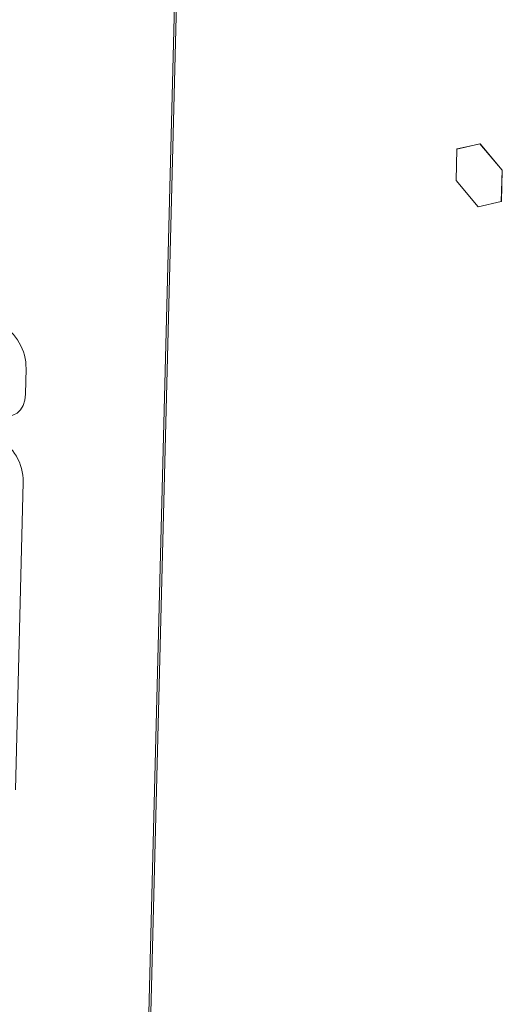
# Paper-space layout '3' of a CAD drawing. Header units: inches. Extents: x 1 to 109, y 1 to 85.
# Tile 23 of 107: x 12.98 to 14.36, y 20.81 to 23.63. Entities that reach past the tile are written whole.
import ezdxf

# ---------------------------------------------------------------- set-up
doc = ezdxf.new("R2010")
doc.units = ezdxf.units.IN
doc.header["$MEASUREMENT"] = 0

psp = doc.layouts.new('3')

# ---------------------------------------------------------------- linework, layer by layer
at = {"color": 7, "linetype": 'Continuous', "lineweight": 15, "ltscale": 5}
for p, q in [((13.3172, 19.4668), (13.4238, 23.6701)), ((13.3229, 19.4696), (13.4295, 23.6729)), ((14.2299, 23.2559), (14.2276, 23.1662)), ((14.2955, 23.2707), (14.2299, 23.2559)), ((14.2299, 23.2559), (14.2305, 23.2562)), ((14.2305, 23.2562), (14.2961, 23.271)), ((14.2955, 23.2707), (14.2961, 23.271)), ((14.3588, 23.1958), (14.2955, 23.2707)), ((14.2961, 23.271), (14.3594, 23.1961)), ((14.3565, 23.1062), (14.3588, 23.1958)), ((14.3594, 23.1961), (14.3571, 23.1065)), ((14.3588, 23.1958), (14.3594, 23.1961)), ((14.2276, 23.1662), (14.2909, 23.0914)), ((14.2909, 23.0914), (14.3565, 23.1062)), ((14.3565, 23.1062), (14.3571, 23.1065)), ((12.9987, 22.556), (13.0006, 22.6293)), ((12.9701, 21.4261), (12.9924, 22.3051))]:
    psp.add_line(p, q, dxfattribs=at)
at = {"color": 7, "linetype": 'Continuous', "lineweight": 15, "ltscale": 5, "flags": 128}
psp.add_lwpolyline([(12.9204, 22.4999), (12.9353, 22.4947), (12.9497, 22.4933), (12.963, 22.4956), (12.9748, 22.5017), (12.9846, 22.5111), (12.9921, 22.5237), (12.9968, 22.5389), (12.9987, 22.556)], dxfattribs=at)
at = {"color": 7, "linetype": 'Continuous', "lineweight": 15, "ltscale": 25}
for centre, start, end in [((12.8571, 22.6309), 359.3551, 60.8979), ((12.8489, 22.3068), 359.3547, 60.8984)]:
    psp.add_arc(centre, 0.1435, start, end, dxfattribs=at)

doc.saveas('drawing.dxf')
